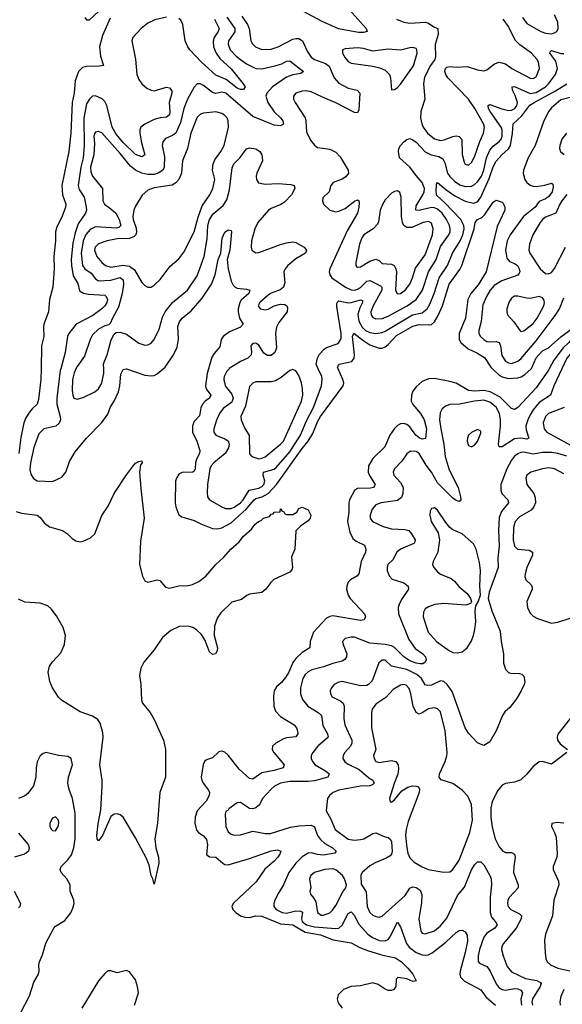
# Model space of a CAD drawing. Header units: inches. Extents: x 1649636 to 1815363, y 506543 to 641975.
# Tile 119 of 256: x 1682337 to 1685860, y 575875 to 582267. Entities that reach past the tile are written whole.
import ezdxf

# ---------------------------------------------------------------- set-up
doc = ezdxf.new("R2010")
doc.units = ezdxf.units.IN
doc.header["$MEASUREMENT"] = 0
doc.layers.add('B6587', color=7, linetype='Continuous')
doc.layers.add('B6588', color=7, linetype='Continuous')

msp = doc.modelspace()

# ---------------------------------------------------------------- linework, layer by layer
at = {"layer": 'B6587', "color": 5}
for points, elevation in [([(1682475.9, 580000), (1682475, 579930), (1682459, 579801), (1682450.1, 579770), (1682418.6, 579741.4), (1682401.5, 579718.5), (1682377.9, 579682.1), (1682364.2, 579650), (1682345.5, 579554.5), (1682332.2, 579450)], 280), ([(1682603.6, 580000), (1682600.8, 579990), (1682577.4, 579810), (1682579.3, 579770), (1682601, 579690), (1682601.9, 579670), (1682592.6, 579647.4), (1682571.4, 579628.6), (1682493.2, 579610), (1682462.4, 579577.6), (1682429.6, 579490.4), (1682406.8, 579390), (1682403.5, 579343.5), (1682410, 579316.9), (1682427.2, 579287.2), (1682450, 579273.6), (1682551.1, 579268.9), (1682610, 579296.9), (1682636.5, 579330), (1682661.5, 579398.5), (1682697.8, 579462.2), (1682770, 579550.3), (1682870, 579651.3), (1682910, 579705.5), (1682926.7, 579753.3), (1682950, 579790.2), (1682977.7, 579850), (1682987.6, 579890), (1682994.9, 579965.1), (1683010, 579995.2), (1683029.3, 580000)], 320), ([(1682702.4, 580000), (1682690, 579974), (1682679.3, 579930), (1682678.6, 579858.6), (1682681.6, 579830), (1682689.3, 579809.3), (1682710, 579803.2), (1682750, 579814.7), (1682825.1, 579850), (1682850, 579870.4), (1682870, 579908), (1682875.9, 579930), (1682883.4, 579970), (1682882.9, 580000)], 340), ([(1683030.5, 580000), (1683150, 579959.5), (1683190, 579954.2), (1683210, 579957.5), (1683230, 579967.5), (1683269.6, 580000)], 320), ([(1683562.6, 580000), (1683553.8, 579970), (1683544, 579890), (1683548.4, 579870), (1683577.4, 579830), (1683569.2, 579810), (1683541.5, 579790), (1683523, 579770), (1683513.7, 579746.3), (1683503.9, 579696), (1683470, 579659.2), (1683459.5, 579630), (1683459.3, 579590), (1683486.7, 579530), (1683506.5, 579470), (1683504.5, 579450), (1683485.5, 579414.5), (1683478.3, 579390), (1683476.6, 579350), (1683470, 579335.1), (1683460.5, 579330), (1683392.1, 579327.9), (1683370, 579315.4), (1683354.4, 579290), (1683349.5, 579270), (1683346.5, 579130), (1683350, 579104.9), (1683370, 579052.4), (1683390, 579040.2), (1683470, 579016.5), (1683513.7, 578993.7), (1683590, 578963.5), (1683621.8, 578961.8), (1683650, 578967), (1683710, 578999.9), (1683810, 579091.5), (1683859, 579150), (1683870, 579157.3), (1683911.5, 579168.5), (1683950, 579191.8), (1684003.4, 579250), (1684170, 579483.9), (1684209.9, 579530), (1684239.2, 579580.8), (1684270, 579655), (1684289.5, 579690), (1684436.8, 579890), (1684440.8, 579910), (1684435.7, 579930), (1684404.3, 580000)], 320), ([(1685774.1, 580000), (1685770, 579992.3), (1685690, 579876.9), (1685570, 579748.9), (1685550, 579735.3), (1685530, 579742.4), (1685456, 579816), (1685390.5, 579850.5), (1685350, 579859.7), (1685290, 579854.7), (1685250, 579860.2), (1685170, 579906.2), (1685130, 579918.9), (1685030, 579937.1), (1684990, 579936), (1684950, 579918.7), (1684910, 579883.2), (1684890, 579855.8), (1684880.1, 579830), (1684879.1, 579790), (1684888.5, 579768.5), (1684940.1, 579710), (1684963.7, 579670), (1684978.1, 579610), (1684972.4, 579547.6), (1684950, 579542.9), (1684930, 579551.6), (1684909.9, 579570), (1684870, 579624.3), (1684850, 579638.5), (1684830, 579644.9), (1684810, 579643.4), (1684790, 579632.5), (1684770, 579612), (1684740.6, 579570), (1684707.2, 579492.8), (1684630, 579418.2), (1684601.7, 579370), (1684598.5, 579330), (1684607.3, 579307.3), (1684643.8, 579250), (1684640, 579240), (1684633.4, 579230), (1684614.4, 579225.6), (1684530, 579222.6), (1684510, 579209.8), (1684477.8, 579150), (1684473.9, 579130), (1684474.8, 579070), (1684465.7, 579010), (1684480.1, 578940.1), (1684499.4, 578899.4), (1684521.3, 578881.3), (1684576.1, 578856.1), (1684585, 578830), (1684581.7, 578810), (1684553.8, 578750), (1684539.7, 578670), (1684525.6, 578654.4), (1684485.7, 578630), (1684470, 578614.3), (1684460.2, 578590), (1684458.8, 578570), (1684470, 578530.4), (1684483.5, 578510), (1684576.4, 578410), (1684581.6, 578390), (1684573.4, 578370), (1684550, 578366.4), (1684370, 578396.7), (1684350, 578392.7), (1684330, 578381.1), (1684244.3, 578290), (1684222.6, 578230), (1684221.6, 578190), (1684170, 578158), (1684130, 578119.7), (1684110, 578092.8), (1684083.5, 578030), (1684063.7, 577996.3), (1684035.8, 577964.2), (1684003.4, 577936.6), (1683989.4, 577910.6), (1683985.3, 577874.7), (1683986.7, 577810), (1683997.5, 577777.5), (1684030, 577743.2), (1684118.3, 577690), (1684135.2, 577670), (1684141.1, 577650), (1684141.8, 577630), (1684129.2, 577610.8), (1684070, 577605.3), (1684050, 577598.7), (1683999, 577570), (1683979, 577550), (1683976.9, 577530), (1683986.4, 577510), (1684054.3, 577430), (1684047, 577410), (1683990, 577392.8), (1683910, 577377.2), (1683850, 577335.6), (1683830, 577339.8), (1683762.2, 577402.2), (1683690, 577492.3), (1683670, 577511.1), (1683650, 577518.3), (1683630, 577514.7), (1683590, 577475.6), (1683550, 577461.3), (1683536.4, 577450), (1683528.3, 577431.7), (1683515.6, 577350), (1683519.3, 577330), (1683528.4, 577310), (1683563.9, 577263.9), (1683568.5, 577250), (1683567, 577230), (1683547.2, 577192.8), (1683489.5, 577130), (1683475.6, 577090), (1683474.2, 577050), (1683485.2, 577005.2), (1683498, 576990), (1683530, 576968.5), (1683550, 576944.9), (1683555.5, 576910), (1683550, 576847.7), (1683570, 576832.2), (1683610, 576829.2), (1683655.2, 576790), (1683670, 576781.9), (1683690, 576780.9), (1683830, 576820.8), (1683970.2, 576870.2), (1684010, 576878.6), (1684031.8, 576870), (1684026.5, 576850), (1684013.7, 576830), (1683990, 576803.4), (1683928.9, 576751.1), (1683872, 576670), (1683722.8, 576530), (1683715.5, 576510), (1683721.2, 576490), (1683739.7, 576470), (1683770.2, 576450), (1683799.5, 576439.5), (1683830, 576439.2), (1683870, 576448.6), (1683910, 576446.9), (1684030, 576397.4), (1684110, 576390.8), (1684190, 576343.5), (1684290, 576324.8), (1684372.9, 576292.9), (1684490, 576274.5), (1684544.4, 576244.4), (1684601.8, 576221.8), (1684694.6, 576194.6), (1684777.4, 576177.4), (1684815.3, 576150), (1684856.4, 576110), (1684890.4, 576070), (1684910, 576028), (1684890, 576022.7), (1684850, 576040.9), (1684791.3, 576048.7), (1684782, 576038), (1684778.8, 575990), (1684766, 575970), (1684750, 575964.2), (1684730, 575965.1), (1684710, 575972.4), (1684663.6, 576003.6), (1684630, 576013.5), (1684550, 575995.5), (1684490, 575989.9), (1684440.2, 575970), (1684404.1, 575935.9), (1684397.8, 575910), (1684404.4, 575884.4), (1684430.4, 575850)], 320), ([(1683696.4, 580000), (1683679.2, 579980.8), (1683664.6, 579950), (1683661.7, 579930), (1683671.5, 579890), (1683714.8, 579834.8), (1683724, 579810), (1683715.4, 579784.6), (1683658.4, 579741.6), (1683634.1, 579710), (1683614.2, 579665.8), (1683598.3, 579610), (1683598, 579590), (1683611.3, 579570), (1683670, 579546.2), (1683690, 579532.5), (1683696.9, 579510), (1683693, 579487), (1683670.5, 579449.5), (1683596.8, 579390), (1683580.5, 579370), (1683572.7, 579350), (1683556.3, 579250), (1683554.1, 579194.1), (1683555.6, 579170), (1683568.9, 579150), (1683650, 579103.5), (1683674.4, 579094.4), (1683710, 579093.8), (1683730, 579101.2), (1683769.9, 579130), (1683788.8, 579150), (1683827.8, 579212.2), (1683890, 579224.4), (1683910, 579236.9), (1683922.4, 579250), (1683929.5, 579270), (1683918.1, 579310), (1683920.3, 579330), (1683990, 579349), (1684001.3, 579358.7), (1684090, 579461.3), (1684159.2, 579570), (1684198.1, 579661.9), (1684244.2, 579750), (1684295.6, 579890), (1684301.1, 579930), (1684298.8, 579950), (1684275.2, 580000)], 340), ([(1685856.1, 580000), (1685804, 579890), (1685783.9, 579830), (1685710, 579781.6), (1685670, 579734.9), (1685650, 579702), (1685635.2, 579670), (1685623.8, 579630), (1685624.7, 579604.7), (1685643.1, 579550), (1685630, 579544.1), (1685590, 579549), (1685550, 579546.7), (1685470, 579493.3), (1685450, 579492.7), (1685445.7, 579510), (1685459, 579630), (1685458.5, 579670), (1685451.6, 579710), (1685430, 579751), (1685390, 579784), (1685350, 579796), (1685289, 579791), (1685191.7, 579771.7), (1685130, 579767.7), (1685102, 579758), (1685079, 579741), (1685066.2, 579713.8), (1685063.2, 579670), (1685070.1, 579610), (1685090.7, 579510), (1685098.2, 579430), (1685125.5, 579345.5), (1685182.9, 579230), (1685198.7, 579170), (1685200.7, 579150), (1685196.7, 579143.3), (1685190, 579139.3), (1685170, 579145.1), (1685150, 579159.8), (1685050, 579260.9), (1685010.2, 579330.2), (1684975.8, 579375.8), (1684931.1, 579451.1), (1684910, 579463.4), (1684873.3, 579466.7), (1684850, 579448.3), (1684818.4, 579401.6), (1684771.4, 579350), (1684762, 579330), (1684765.5, 579310), (1684810, 579262.2), (1684827.5, 579230), (1684825.1, 579190), (1684814.8, 579165.2), (1684790, 579146), (1684682.8, 579130), (1684650, 579118.2), (1684624.9, 579090), (1684611.6, 579050), (1684613.4, 579030), (1684626.7, 579010), (1684696.2, 578976.2), (1684750, 578962), (1684838, 578958), (1684862.6, 578950), (1684881.5, 578930), (1684904.2, 578890), (1684900.9, 578870), (1684894.8, 578865.2), (1684810.2, 578830), (1684785.2, 578810), (1684759, 578761), (1684728, 578730), (1684722.2, 578710), (1684723.6, 578690), (1684736.7, 578656.7), (1684754.9, 578634.9), (1684830, 578610.2), (1684859.5, 578590), (1684861.7, 578570), (1684816.8, 578503.2), (1684800.1, 578470), (1684793.5, 578450), (1684795.9, 578410), (1684862.4, 578242.4), (1684904.8, 578184.8), (1684953.9, 578150), (1684971.1, 578131.1), (1684975.4, 578110), (1684970, 578096.9), (1684954.9, 578085.1), (1684936, 578084), (1684910, 578088.8), (1684870, 578104.4), (1684830, 578131.3), (1684770.7, 578190.7), (1684750, 578201.7), (1684710, 578209.9), (1684610, 578218.6), (1684510, 578257.3), (1684490, 578258.5), (1684450.2, 578249.8), (1684433.7, 578230), (1684436.5, 578210), (1684460.8, 578150), (1684458.9, 578130), (1684447.3, 578112.7), (1684430, 578102.8), (1684370, 578087.5), (1684310, 578065), (1684233.2, 578046.9), (1684210, 578034.2), (1684190, 578015.1), (1684175.3, 577990), (1684159.8, 577930), (1684160.2, 577890), (1684173.1, 577853.1), (1684207.9, 577810), (1684274.9, 577770), (1684296.8, 577750), (1684305.1, 577685.1), (1684335.5, 577630), (1684338.8, 577610), (1684335.2, 577604.8), (1684271.8, 577550), (1684239.7, 577510), (1684230.2, 577490), (1684230.2, 577470), (1684238.2, 577450), (1684254.7, 577430), (1684322.7, 577390), (1684347.2, 577370), (1684342.9, 577357.1), (1684338, 577350), (1684250, 577326), (1684210, 577321.1), (1684090, 577321.9), (1684030, 577309.9), (1683991.4, 577290), (1683969.2, 577270.8), (1683914.3, 577210), (1683893.6, 577170), (1683870, 577149.8), (1683850, 577143.1), (1683830, 577146), (1683770, 577184.2), (1683750, 577181.8), (1683695.6, 577144.4), (1683690, 577135.1), (1683674.6, 577125.4), (1683670.3, 577109.7), (1683674.8, 577030), (1683690, 576994.9), (1683710, 576979.6), (1683730, 576973.8), (1683770, 576974.9), (1683850, 576998), (1683930, 576983), (1683964.7, 576984.7), (1684095, 577025), (1684150, 577033), (1684230, 577037), (1684250, 577027.6), (1684271.2, 576970), (1684290, 576943.7), (1684317.9, 576917.9), (1684367.4, 576890), (1684392.7, 576870), (1684383.1, 576856.9), (1684310, 576843.9), (1684270, 576847.5), (1684230, 576857.4), (1684210, 576856.2), (1684170, 576832.1), (1684130.9, 576790), (1684084.8, 576730), (1684050.2, 576650), (1684018.6, 576601.4), (1683993.8, 576550), (1683987.4, 576530), (1683987.6, 576510), (1684002.6, 576490), (1684040.4, 576470), (1684070, 576467.3), (1684130, 576481.6), (1684159.9, 576479.9), (1684174, 576474), (1684167.2, 576430), (1684171.5, 576411.5), (1684199.5, 576390), (1684250, 576378.7), (1684390, 576366.5), (1684409.9, 576370.1), (1684431, 576389), (1684470, 576464.2), (1684490, 576476.1), (1684510, 576451.7), (1684537.7, 576397.7), (1684597.5, 576330), (1684628.4, 576308.4), (1684670, 576289.5), (1684710, 576285.9), (1684730, 576295.2), (1684741, 576310), (1684790, 576408.5), (1684810, 576377), (1684848.6, 576270), (1684864.8, 576244.8), (1684910, 576211.4), (1684950, 576196.9), (1684970, 576194.4), (1684990, 576196.9), (1685015, 576210), (1685102.6, 576277.4), (1685170, 576340.9), (1685190, 576354), (1685210, 576357.1), (1685230, 576344.9), (1685243.1, 576323.1), (1685244.8, 576284.8), (1685230, 576211.8), (1685196.5, 576090), (1685193.9, 576070), (1685198.1, 576050), (1685224.1, 576024.1), (1685330, 575969.2), (1685364.2, 575924.2), (1685426.5, 575870)], 340), ([(1685406.8, 580000), (1685450, 579958.9), (1685470, 579947.6), (1685510, 579938.1), (1685570, 579940.9), (1685591.8, 579948.2), (1685616.3, 579963.7), (1685657.3, 580000)], 320), ([(1685870.9, 579749.1), (1685769.7, 579710.3), (1685750.1, 579689.9), (1685736.3, 579650), (1685742.2, 579610), (1685758.2, 579590), (1685941.6, 579490)], 360), ([(1685890, 579432.9), (1685830, 579449.9), (1685790, 579455.9), (1685730, 579457), (1685670, 579446.6), (1685610, 579459), (1685590, 579457.1), (1685570, 579449.3), (1685550, 579433.5), (1685530, 579406.6), (1685499.1, 579350), (1685461.4, 579250), (1685460.5, 579210), (1685466.2, 579190), (1685506, 579150), (1685510.2, 579130), (1685465.1, 579074.9), (1685450, 579034.5), (1685445.9, 578950), (1685450.1, 578850), (1685440.2, 578770), (1685442.7, 578710), (1685385.5, 578550), (1685378.4, 578510), (1685402, 578430), (1685456.7, 578296.7), (1685462.7, 578230), (1685478.7, 578150), (1685478.7, 578090), (1685490.2, 578050.2), (1685509.3, 578029.3), (1685523.9, 578023.9), (1685582.3, 578022.3), (1685597.5, 578017.5), (1685610, 578004.7), (1685615.8, 577970), (1685611.6, 577950), (1685592.6, 577910), (1685561.5, 577858.5), (1685518, 577802), (1685487.2, 577772.8), (1685472.4, 577750), (1685430, 577649.3), (1685390, 577579.5), (1685350, 577554.5), (1685338.4, 577558.4), (1685310, 577572), (1685250, 577634.5), (1685228.6, 577670), (1685145.1, 577905.1), (1685112.9, 577950), (1685090, 577969.8), (1685070, 577974.2), (1685010, 577947.6), (1684983.7, 577943.7), (1684970, 577949.7), (1684945.9, 577990), (1684916, 578016), (1684850, 578048.4), (1684750.5, 578070.5), (1684710, 578108.4), (1684690, 578108.3), (1684668.9, 578091.1), (1684625.2, 577974.8), (1684602.6, 577950), (1684590, 577944.5), (1684550, 577943), (1684430, 577970.7), (1684410, 577966.6), (1684378.9, 577950), (1684360.8, 577930), (1684352.6, 577910), (1684354, 577890), (1684366.3, 577870), (1684422.6, 577842.6), (1684437.3, 577830), (1684444.7, 577810), (1684440.9, 577730), (1684446.9, 577690), (1684494.1, 577590), (1684493.6, 577570), (1684485.5, 577550), (1684448.4, 577510), (1684437.5, 577490), (1684435.9, 577470), (1684440.5, 577460.4), (1684448.1, 577448.1), (1684470, 577432.8), (1684540, 577400), (1684604.8, 577344.8), (1684630.3, 577330), (1684639, 577310), (1684630, 577301.5), (1684610, 577293.8), (1684550, 577291.4), (1684410, 577264.1), (1684372.7, 577250), (1684347.9, 577230), (1684335.5, 577210), (1684326, 577130), (1684357.2, 577077.2), (1684385.6, 577010), (1684470, 576947.6), (1684510, 576940.5), (1684550, 576944), (1684571.5, 576950), (1684630, 576983.8), (1684650, 576988.2), (1684703.6, 576963.6), (1684730, 576957.7), (1684744.3, 576944.3), (1684751.3, 576930), (1684755.8, 576870), (1684750.5, 576849.5), (1684741.4, 576838.6), (1684717.3, 576822.7), (1684645.9, 576794.1), (1684610, 576773.4), (1684561, 576730), (1684551.1, 576710), (1684554.4, 576654.4), (1684585.9, 576605.9), (1684592.2, 576510), (1684609.5, 576470), (1684630, 576452.9), (1684650, 576443.9), (1684670, 576441.3), (1684690, 576446.2), (1684839.2, 576580.8), (1684870.5, 576629.5), (1684890, 576636.6), (1684910, 576633.6), (1684936.4, 576616.4), (1684947.5, 576587.5), (1684946.1, 576533.9), (1684928.3, 576430), (1684940.7, 576350), (1684950, 576336.9), (1684970, 576332.6), (1685030, 576350.7), (1685070, 576383.9), (1685110, 576433), (1685178.3, 576581.7), (1685224.2, 576635.8), (1685270, 576747), (1685290, 576780.3), (1685310, 576800.4), (1685330, 576800.5), (1685350, 576780.5), (1685390.2, 576710), (1685397.3, 576690), (1685400.2, 576650), (1685390.6, 576569.4), (1685391.5, 576471.5), (1685400.8, 576440.8), (1685426.9, 576410), (1685437.3, 576390), (1685421.5, 576370), (1685370, 576336.2), (1685350.3, 576309.7), (1685321.2, 576230), (1685312.7, 576190), (1685313.2, 576153.2), (1685321.7, 576141.7), (1685370, 576119.8), (1685378.7, 576110), (1685392.3, 576090), (1685430, 576006.9), (1685450, 575981.3), (1685470, 575970.1), (1685490, 575967.5), (1685550, 575977.4), (1685570, 575975.6), (1685590, 575967.1), (1685601.2, 575950), (1685591.4, 575908.6), (1685594.1, 575870)], 360), ([(1682314.9, 579074.9), (1682350, 579062.2), (1682450.4, 579050.4), (1682470, 579034), (1682498.7, 578998.7), (1682530, 578973.7), (1682615.8, 578950), (1682646.8, 578930), (1682678.1, 578898.1), (1682702.4, 578882.5), (1682730, 578877.4), (1682750, 578880.4), (1682797.3, 578902.7), (1682825.3, 578930), (1682870, 579047.6), (1682911.2, 579108.8), (1682951.1, 579190), (1683030, 579311.3), (1683070, 579364.4), (1683090, 579387.7), (1683110, 579398.8), (1683130, 579402), (1683132.4, 579390), (1683122.4, 579377.6), (1683115.2, 579330), (1683123.1, 579223.1), (1683146, 579030), (1683121.8, 578881.8), (1683116, 578730), (1683134.4, 578654.4), (1683150, 578623.8), (1683170, 578614.9), (1683230, 578630.4), (1683246.6, 578626.6), (1683283.4, 578583.4), (1683310, 578575.9), (1683370, 578591.5), (1683430, 578592.9), (1683459.5, 578600.5), (1683499.9, 578620.1), (1683545.3, 578654.7), (1683610, 578730.1), (1683663.2, 578776.8), (1683708.2, 578830), (1683762, 578878), (1683790, 578914.9), (1683841.3, 578958.7), (1683864.4, 578990), (1683888, 579010), (1683904.9, 579015.1), (1683919.3, 579030), (1683958, 579042), (1683970, 579056.3), (1683982, 579058), (1683990, 579070.4), (1684027.3, 579072.7), (1684030, 579090.5), (1684034, 579090), (1684038, 579078), (1684052.7, 579072.7), (1684058, 579058), (1684070, 579054), (1684110, 579054), (1684135.3, 579070), (1684150, 579094), (1684170, 579102), (1684210, 579084.7), (1684226.8, 579050), (1684222.8, 579030), (1684210, 579014), (1684160.4, 578979.6), (1684130.5, 578949.5), (1684123.8, 578830), (1684101.3, 578778.7), (1684108.2, 578710), (1684104.1, 578695.9), (1684090, 578679.3), (1683987.6, 578632.4), (1683966.7, 578613.3), (1683934.3, 578570), (1683910, 578548.9), (1683830, 578537.4), (1683811.3, 578528.7), (1683777.5, 578502.5), (1683714.3, 578485.7), (1683643.8, 578416.2), (1683618.2, 578381.8), (1683602.3, 578330), (1683599.1, 578270), (1683621.3, 578190), (1683619.1, 578170), (1683609, 578151), (1683590, 578145.3), (1683570, 578162.4), (1683539.8, 578239.8), (1683516.5, 578276.5), (1683485.6, 578305.6), (1683460.4, 578320.4), (1683430, 578328.7), (1683373, 578327), (1683317.6, 578302.4), (1683263.9, 578256.1), (1683210, 578175), (1683144.1, 578095.9), (1683123.3, 578056.7), (1683115.3, 578010), (1683124.5, 577950), (1683128.2, 577848.3), (1683135.1, 577830), (1683184.8, 577770), (1683210, 577724.4), (1683270.2, 577590), (1683283.2, 577530), (1683284.4, 577350), (1683247, 577250), (1683231.6, 577050), (1683214.6, 576950), (1683220.7, 576890), (1683237.4, 576830), (1683241.1, 576790), (1683210, 576654), (1683201.1, 576690), (1683190, 576712), (1683177.2, 576777.2), (1683160.3, 576820.3), (1683090, 576956.3), (1683009, 577090), (1682990, 577105.2), (1682970, 577111.8), (1682950, 577109.3), (1682930, 577094.5), (1682874, 576970), (1682850, 576937), (1682840.5, 576950), (1682838.5, 576970), (1682846.4, 577046.4), (1682863.4, 577136.6), (1682873.6, 577290), (1682872.8, 577330), (1682856.5, 577430), (1682878.5, 577610), (1682877.5, 577637.5), (1682860, 577700), (1682844.1, 577724.1), (1682810, 577744.6), (1682730, 577772.9), (1682608.7, 577848.7), (1682590, 577868.9), (1682550, 577929), (1682533.8, 577970), (1682521.2, 578030), (1682530, 578068.9), (1682550, 578098.2), (1682603.6, 578156.4), (1682628.4, 578211.6), (1682635.4, 578270), (1682620.2, 578320.2), (1682576.5, 578396.5), (1682542.6, 578442.6), (1682520.8, 578460.8), (1682470, 578479.9), (1682370, 578486.1), (1682330, 578504.3)], 280), ([(1685870, 579318.8), (1685810, 579351.1), (1685770, 579357.2), (1685730, 579351.1), (1685655.5, 579330), (1685629, 579310), (1685622.4, 579290), (1685629.2, 579250), (1685674.6, 579190), (1685684.2, 579164.2), (1685685, 579130), (1685675, 579105), (1685657, 579083), (1685581.4, 579038.6), (1685554.6, 579010), (1685542.9, 578970), (1685540.3, 578890), (1685548.4, 578848.4), (1685568.9, 578830), (1685643.5, 578823.5), (1685667.2, 578810), (1685666, 578790), (1685630.2, 578710), (1685617.8, 578670), (1685616.5, 578650), (1685622.6, 578630), (1685658, 578598), (1685663.7, 578583.7), (1685663.6, 578570), (1685630.2, 578490), (1685633.4, 578450), (1685650, 578414.9), (1685670, 578394), (1685699.3, 578379.3), (1685790, 578348.7), (1685830, 578355.2), (1685910, 578381.1)], 380), ([(1685910.3, 577730), (1685831.2, 577628.8), (1685826, 577610), (1685828.9, 577590), (1685845.6, 577565.6), (1685893, 577530)], 380), ([(1682343.4, 575816.6), (1682402, 575930), (1682430, 576019.1), (1682459.7, 576070), (1682464.7, 576090), (1682461.7, 576130), (1682465.7, 576150), (1682485, 576195), (1682507.6, 576272.4), (1682559.7, 576370), (1682570, 576381.1), (1682630, 576418.9), (1682670, 576468.9), (1682682.1, 576497.9), (1682689.9, 576530), (1682688.1, 576550), (1682665, 576610), (1682664.6, 576650), (1682644.2, 576690), (1682605.7, 576730), (1682600.2, 576750), (1682607.3, 576770), (1682650, 576812.4), (1682674, 576846), (1682688.8, 576891.2), (1682696.5, 576950), (1682696.4, 577116.4), (1682680.6, 577210), (1682658.2, 577270), (1682650.4, 577310), (1682653.7, 577350), (1682679.3, 577430), (1682670.6, 577470.6), (1682650, 577483.6), (1682590, 577489.6), (1682510, 577509.6), (1682490, 577502.9), (1682470, 577487), (1682451.4, 577448.6), (1682444.4, 577410), (1682441.8, 577350), (1682426.3, 577293.7), (1682390, 577244.2), (1682370, 577227.8), (1682330, 577211.1)], 320), ([(1685888, 577510), (1685790, 577433.3), (1685731.4, 577451.4), (1685710, 577447.8), (1685670, 577419), (1685630, 577368.9), (1685590, 577332.5), (1685550, 577316.5), (1685491.9, 577308.1), (1685470, 577297), (1685439, 577261), (1685404.2, 577190), (1685395, 577150), (1685395.3, 577090), (1685405, 577025), (1685423.8, 576950), (1685450, 576898), (1685470.6, 576870.6), (1685490, 576861.1), (1685530, 576860.1), (1685550.2, 576850), (1685552.7, 576830), (1685544.2, 576770), (1685543.8, 576730), (1685574.1, 576650), (1685573.7, 576630), (1685517.5, 576570), (1685506.2, 576550), (1685503, 576530), (1685508.5, 576510), (1685525.2, 576490), (1685582.1, 576462.1), (1685593.9, 576450), (1685592.3, 576430), (1685559.9, 576370), (1685478.8, 576270), (1685467.2, 576250), (1685465.6, 576230), (1685475, 576190), (1685501.3, 576121.3), (1685530, 576085.5), (1685621.8, 576041.8), (1685694.6, 576030), (1685717.4, 576017.4), (1685722.7, 576010), (1685716.2, 575990), (1685667, 575910), (1685662.6, 575890), (1685665.9, 575870)], 380), ([(1685870, 577049.8), (1685825.4, 577054.6), (1685790.6, 577049.4), (1685788.5, 577030), (1685809.4, 576989.4), (1685818.8, 576958.8), (1685826.1, 576853.9), (1685824.1, 576830), (1685801.3, 576770), (1685800.2, 576750), (1685834.9, 576674.9), (1685837.3, 576650), (1685803.9, 576550), (1685796.9, 576450), (1685749.5, 576330), (1685745.1, 576290), (1685747.4, 576210), (1685753.6, 576170), (1685762.3, 576150), (1685783.5, 576130), (1685831.5, 576110), (1685927.6, 576087.6)], 420), ([(1682330, 576985.7), (1682392.2, 576912.2), (1682399.1, 576890), (1682394.4, 576870), (1682381.7, 576858.3), (1682368, 576850), (1682303.8, 576830)], 320), ([(1682300.6, 576610), (1682341.7, 576530), (1682337.6, 576510), (1682330, 576501.6)], 320), ([(1683082, 575870), (1683108.4, 575950), (1683103.1, 575990), (1683090, 576032.7), (1683050, 576085.2), (1683030, 576095.1), (1682970, 576078.3), (1682930, 576092.9), (1682910, 576091.9), (1682890, 576075.8), (1682850, 576026.2), (1682741.3, 575850)], 320), ([(1685870.1, 575970), (1685850, 575925.1), (1685843.8, 575890), (1685845.5, 575870)], 420)]:
    msp.add_lwpolyline(points, dxfattribs=dict(at, elevation=elevation))
for points, elevation in [([(1684110, 579996.3), (1684090, 579989.7), (1684035.2, 579944.8), (1683997.7, 579922.3), (1683970, 579916.3), (1683870, 579915), (1683850, 579907.4), (1683830, 579886), (1683802.6, 579757.4), (1683773.2, 579690), (1683774.7, 579670), (1683796.3, 579616.3), (1683827.6, 579567.6), (1683830, 579448.5), (1683844.6, 579430), (1683890, 579416.5), (1683910, 579419.2), (1683930, 579429.2), (1684029.8, 579510), (1684050, 579531.5), (1684165.7, 579790), (1684174.5, 579830), (1684173.6, 579870), (1684166.4, 579910), (1684150, 579955.8), (1684130, 579986.3)], 360), ([(1685310, 579606), (1685270, 579587), (1685250.6, 579570), (1685243.7, 579550), (1685241.3, 579530), (1685250, 579502.8), (1685270, 579493.4), (1685290, 579503.8), (1685310, 579528), (1685330, 579582), (1685330, 579595.3)], 360), ([(1685030, 579097), (1685023.4, 579096.6), (1685010, 579093.2), (1685002.9, 579077.1), (1685000.3, 579050), (1685003.6, 579030), (1685009.1, 579010), (1685054.8, 578934.8), (1685063, 578890), (1685050.8, 578809.2), (1685020.3, 578750), (1685017.4, 578730), (1685026, 578710), (1685050, 578682.7), (1685070, 578668.1), (1685138.2, 578638.2), (1685160.7, 578620.7), (1685188.1, 578588.1), (1685241.6, 578541.6), (1685263.8, 578510), (1685270.8, 578489.2), (1685264, 578476), (1685234.4, 578465.6), (1685090, 578477.6), (1685033, 578470), (1684990, 578454.8), (1684970, 578442.4), (1684958.6, 578421.4), (1684956.9, 578390), (1684988.9, 578290), (1685043.9, 578230), (1685127.4, 578170), (1685150, 578159.7), (1685176.7, 578156.7), (1685210, 578163.8), (1685241.6, 578190), (1685267.4, 578230), (1685282.6, 578270), (1685291.5, 578310), (1685297.3, 578357.3), (1685294.7, 578430), (1685298, 578462), (1685313.1, 578486.9), (1685329.6, 578530.4), (1685324.4, 578590), (1685329.3, 578690.8), (1685323.1, 578743.1), (1685300.2, 578830), (1685283, 578863), (1685210, 578929.7), (1685150, 578955.1), (1685130.6, 578970.6), (1685102.9, 579002.9), (1685050, 579082.9)], 360), ([(1684830, 577950.6), (1684810, 577946.5), (1684760.9, 577919.1), (1684713.3, 577866.7), (1684650, 577822.6), (1684625.2, 577790), (1684621.3, 577770), (1684620.8, 577670), (1684650.2, 577530), (1684635, 577490), (1684638.4, 577470), (1684650, 577451.7), (1684670, 577443.7), (1684750, 577457.9), (1684778.2, 577450), (1684794, 577430), (1684796.8, 577403.2), (1684792, 577368), (1684767.5, 577307.5), (1684738.8, 577210), (1684742, 577190), (1684750, 577187.3), (1684770, 577202.8), (1684818.9, 577261.1), (1684856.3, 577283.7), (1684888, 577292), (1684911.2, 577291.2), (1684925.5, 577285.5), (1684932.4, 577272.4), (1684931, 577250), (1684859.2, 577060.8), (1684845.3, 577010), (1684842.8, 576970), (1684849.7, 576889.7), (1684856.7, 576856.7), (1684870, 576826.7), (1684898.1, 576798.1), (1684950, 576766.9), (1684988.7, 576750), (1685090, 576732.1), (1685130, 576734.7), (1685150, 576750.2), (1685189.6, 576810.4), (1685258.3, 576990), (1685275.8, 577070), (1685270.9, 577170.9), (1685246.9, 577226.9), (1685210, 577265.3), (1685150, 577307.4), (1685072.5, 577332.5), (1685059.7, 577350), (1685061.7, 577370), (1685100.3, 577450), (1685111.1, 577488.9), (1685112.1, 577510), (1685098.5, 577650), (1685070, 577772.6), (1685050, 577794), (1685030, 577799.8), (1684990, 577792.9), (1684950, 577766), (1684930, 577759), (1684910, 577769.8), (1684892.1, 577810), (1684877.3, 577890), (1684865, 577925), (1684846.1, 577946.1)], 380), ([(1682570, 577092), (1682550, 577082.9), (1682532, 577050), (1682532.2, 577030), (1682544.4, 577010), (1682550, 577003.8), (1682570, 577002), (1682586.3, 577030), (1682590.6, 577050), (1682589.6, 577070)], 340), ([(1684370, 576754.4), (1684317.3, 576750), (1684250, 576730.8), (1684227.1, 576710), (1684219.1, 576690), (1684226.7, 576630), (1684221.5, 576610), (1684224.9, 576590), (1684245.6, 576565.6), (1684259, 576539), (1684271.3, 576470), (1684294.2, 576454.2), (1684310, 576454.3), (1684350, 576469.5), (1684370, 576487.7), (1684390, 576515.5), (1684435.9, 576604.1), (1684455.1, 576630), (1684458.9, 576650), (1684446.6, 576690), (1684432, 576710), (1684390, 576748.3)], 360)]:
    msp.add_lwpolyline(points, close=True, dxfattribs=dict(at, elevation=elevation))
at = {"layer": 'B6588', "color": 5}
for points, elevation in [([(1682760, 582280), (1682770, 582265.1), (1682790, 582265.9), (1682880.9, 582350)], 280), ([(1684477.8, 582330), (1684586.5, 582210), (1684592.2, 582190), (1684570, 582182.9), (1684536.7, 582183.3), (1684406.8, 582206.8), (1684297.5, 582257.5), (1684180.7, 582320.7)], 360), ([(1685600.5, 582280.5), (1685630, 582242.4), (1685720.7, 582190), (1685750, 582179.5), (1685790, 582175.8), (1685810, 582180.4), (1685823.7, 582190), (1685832.1, 582210), (1685831.5, 582250), (1685810, 582297.7)], 380), ([(1682924.1, 582275.9), (1682875.3, 582164.7), (1682855.7, 582090), (1682861.2, 582030), (1682882.4, 581970), (1682855.5, 581964.5), (1682770, 581963.6), (1682744.7, 581955.3), (1682720.1, 581930), (1682697.6, 581870), (1682690.9, 581790), (1682678.7, 581730), (1682669.2, 581530), (1682655.4, 581410), (1682611.3, 581190), (1682615.9, 581130), (1682636.3, 581070), (1682634.7, 581050), (1682610, 580984.7), (1682579.1, 580920.9), (1682570.7, 580890), (1682570.4, 580830), (1682558.5, 580730), (1682560.1, 580650), (1682553.3, 580530), (1682530.7, 580450), (1682523.9, 580370), (1682494.3, 580290), (1682491.3, 580270), (1682494.8, 580210), (1682478, 580150), (1682475.9, 580000)], 280), ([(1683290, 582283.1), (1683213.7, 582266.3), (1683170, 582244.8), (1683125, 582210), (1683072.3, 582150), (1683065.4, 582130), (1683089.6, 582009.6), (1683097.3, 581910), (1683110, 581878), (1683130, 581849.2), (1683162.4, 581822.4), (1683190, 581808.8), (1683210, 581804.7), (1683290, 581829.4), (1683310, 581824.7), (1683324.7, 581804.7), (1683325, 581790), (1683308.4, 581730), (1683312, 581670), (1683309.2, 581650), (1683290, 581633.3), (1683250, 581629.9), (1683210, 581618.6), (1683150, 581589.3), (1683123.5, 581570), (1683116.2, 581550), (1683117.9, 581530), (1683128.3, 581468.3), (1683150, 581389.6), (1683130, 581376.2), (1683090, 581391.6), (1683009.6, 581469.6), (1682963.4, 581523.4), (1682937.1, 581570), (1682903.1, 581710), (1682890, 581735.3), (1682873.6, 581753.6), (1682830, 581772.5), (1682810, 581770.8), (1682790, 581751.5), (1682770, 581720.7), (1682753.3, 581626.7), (1682756.2, 581450), (1682749.5, 581370), (1682734.4, 581310), (1682716.6, 581190), (1682724.1, 581164.1), (1682755.2, 581115.2), (1682769.7, 581050), (1682770.1, 581030), (1682765.6, 581010), (1682717.8, 580942.2), (1682696.9, 580883.1), (1682683.2, 580816.8), (1682671.8, 580710), (1682673.2, 580670), (1682684.1, 580604.1), (1682714.6, 580554.6), (1682726.1, 580506.1), (1682751.2, 580491.2), (1682784.7, 580484.7), (1682890, 580478.6), (1682899.7, 580470), (1682906.7, 580450), (1682902.1, 580430), (1682890.5, 580410), (1682870.9, 580389.1), (1682812.9, 580347.1), (1682703.7, 580290), (1682655.9, 580230), (1682648.3, 580210), (1682633.6, 580106.4), (1682603.6, 580000)], 320), ([(1683682.1, 582282.1), (1683733.7, 582210), (1683733.1, 582186.9), (1683692.7, 582130), (1683690, 582107.3), (1683704.6, 582070), (1683742, 582030), (1683770, 582007.3), (1683810, 581979.2), (1683870, 581949.4), (1683910, 581946.9), (1683993.3, 581966.7), (1684038.9, 581981.1), (1684070, 581997), (1684090, 581998.9), (1684180.3, 581930), (1684163.4, 581916.6), (1684110, 581908.9), (1684070, 581892.5), (1683979.4, 581830), (1683941.5, 581790), (1683934.3, 581770), (1683947.6, 581730), (1683989.2, 581669.2), (1684031, 581630), (1684044.9, 581610), (1684050, 581587.6), (1684030, 581578.2), (1683990, 581582.5), (1683850, 581637.5), (1683676.2, 581790), (1683650, 581796), (1683610, 581788.4), (1683590, 581794.2), (1683530, 581840.3), (1683509, 581851), (1683490, 581849.7), (1683470, 581828.3), (1683426.6, 581750), (1683402.2, 581690), (1683381.8, 581598.2), (1683350.4, 581529.6), (1683330, 581513.9), (1683284.1, 581495.9), (1683266.5, 581473.5), (1683263.2, 581450), (1683277.2, 581377.2), (1683275.9, 581310), (1683266.6, 581290), (1683237.3, 581270), (1683210, 581262.3), (1683170, 581261), (1683130, 581270.8), (1683089.2, 581289.2), (1683056.3, 581316.3), (1682990, 581398.5), (1682870, 581532.9), (1682850, 581541), (1682830, 581537.4), (1682824.4, 581530), (1682818.8, 581510), (1682823, 581463), (1682818.7, 581390), (1682797.5, 581310), (1682799.7, 581279.7), (1682811, 581250), (1682874.9, 581170), (1682876.2, 581090), (1682887.6, 581070), (1682930, 581039.6), (1682960.8, 581010), (1682982.4, 580970), (1682994.4, 580930), (1682981.8, 580918.2), (1682966, 580914), (1682830, 580922.8), (1682795.5, 580904.5), (1682767.7, 580872.3), (1682749, 580831), (1682737.1, 580750), (1682745.8, 580670), (1682760.7, 580650), (1682801.3, 580621.3), (1682830, 580583.8), (1682850, 580570.9), (1682930, 580576.6), (1682990, 580592.6), (1683010, 580578), (1683011.9, 580548.1), (1683002.4, 580490), (1682979.4, 580400.6), (1682939.1, 580330), (1682925.3, 580294.7), (1682915.1, 580284.9), (1682890, 580278.9), (1682850, 580257.2), (1682810, 580220.5), (1682793.8, 580190), (1682758.7, 580081.3), (1682710, 580016.1), (1682702.4, 580000)], 340), ([(1683602, 582270), (1683633.1, 582210), (1683626.5, 582190), (1683598.9, 582150), (1683593.5, 582126.5), (1683596.1, 582090), (1683612.2, 582050), (1683635.8, 582015.8), (1683710, 581947), (1683788.9, 581850), (1683801.6, 581830), (1683790, 581812.7), (1683770, 581813.7), (1683750, 581822.7), (1683678.1, 581878.1), (1683610, 581907.3), (1683517, 581990), (1683441, 582070), (1683428.3, 582090), (1683411.9, 582130), (1683396.4, 582236.4), (1683384.1, 582264.1), (1683370, 582275.1)], 320), ([(1683778.3, 582290), (1683815.1, 582235.1), (1683826.6, 582210), (1683837.7, 582130), (1683849, 582109), (1683868.9, 582090), (1683910, 582074), (1683970, 582075.1), (1684015.8, 582090), (1684110, 582139.8), (1684130, 582145.1), (1684150, 582144.2), (1684172.7, 582130), (1684202.4, 582062.4), (1684230, 582023.8), (1684250, 582007.6), (1684321.9, 581981.9), (1684345.7, 581965.7), (1684379.5, 581890), (1684410, 581853.9), (1684470, 581821.6), (1684528.2, 581808.2), (1684544.6, 581790), (1684538.6, 581681.4), (1684530, 581662.9), (1684510, 581663.1), (1684390, 581727.3), (1684302.7, 581762.7), (1684230, 581798.9), (1684194.6, 581805.4), (1684170, 581803.5), (1684130.5, 581790), (1684113.7, 581770), (1684115.6, 581750), (1684125.2, 581730), (1684189.4, 581630), (1684194.5, 581610), (1684198.7, 581538.7), (1684224.5, 581484.5), (1684250, 581452.9), (1684270, 581437.7), (1684350, 581425.5), (1684390, 581407.3), (1684416.6, 581376.6), (1684470.2, 581290), (1684471.5, 581270), (1684454.5, 581245.5), (1684430, 581231.7), (1684371.7, 581210), (1684356.5, 581190), (1684345.3, 581150), (1684305.3, 581110), (1684302, 581090), (1684310.4, 581070), (1684350.2, 581030.2), (1684390, 581020.2), (1684410, 581022.8), (1684450, 581040.7), (1684510, 581088.7), (1684530, 581096.4), (1684538, 581090), (1684540.4, 581080.4), (1684539.6, 581050), (1684529.1, 581010), (1684463.7, 580896.3), (1684351.3, 580650), (1684346.5, 580630), (1684350.2, 580610.2), (1684364.2, 580590), (1684453, 580530), (1684490, 580512.4), (1684510, 580511.2), (1684530, 580516.4), (1684550, 580528.2), (1684590, 580570.1), (1684610, 580574.4), (1684679.1, 580539.1), (1684688.7, 580530), (1684687.5, 580510), (1684632.2, 580410), (1684617.4, 580370), (1684619.8, 580350), (1684630, 580334.4), (1684650, 580325), (1684690, 580327.2), (1684730, 580343), (1684853.4, 580410), (1684910.2, 580449.8), (1684951.7, 580510), (1684990.8, 580630), (1685040.6, 580710), (1685070, 580793.7), (1685123.4, 580870), (1685130.9, 580890), (1685131.9, 580910), (1685127.2, 580930), (1685107.5, 580970), (1685079.2, 581010), (1685050, 581036.9), (1685030, 581045.1), (1685010, 581047), (1684930, 581028.1), (1684909.9, 581030), (1684910, 581057.3), (1684954, 581130), (1684963.4, 581150), (1684965.9, 581170), (1684950, 581210.6), (1684910, 581254.9), (1684870.4, 581310), (1684803.1, 581370), (1684796.1, 581410), (1684799.5, 581430), (1684809.9, 581450.1), (1684830, 581474.2), (1684850, 581489.3), (1684870, 581494.7), (1684890, 581486.8), (1684910, 581471.6), (1684970, 581409), (1685008.9, 581390), (1685057.9, 581377.9), (1685084.4, 581364.4), (1685097.7, 581337.7), (1685114.8, 581270), (1685130, 581247.7), (1685159.2, 581219.2), (1685195.3, 581195.3), (1685230, 581182.9), (1685270, 581185.8), (1685290, 581196.5), (1685310, 581214), (1685334.1, 581250), (1685349.6, 581290), (1685367.1, 581370), (1685390, 581419.8), (1685410, 581445.4), (1685450, 581475.4), (1685461.8, 581490), (1685469.5, 581510), (1685469.1, 581550), (1685462.1, 581570), (1685390.9, 581670), (1685381.3, 581690), (1685378.9, 581710), (1685390, 581715.5), (1685467.2, 581687.2), (1685510, 581677.6), (1685530, 581678.7), (1685551.5, 581690), (1685564.4, 581710), (1685568.2, 581730), (1685554.7, 581774.7), (1685535.9, 581810), (1685533.2, 581830), (1685550, 581831.9), (1685650, 581787.1), (1685690, 581793.6), (1685750.3, 581830), (1685770.7, 581850), (1685815.6, 581910), (1685829.5, 581950), (1685817.9, 581997.9), (1685779.3, 582050), (1685781.1, 582058.9), (1685790, 582065.7), (1685850, 582046.2), (1685870, 582047.5)], 360), ([(1684783.7, 582270), (1684830, 582251.1), (1684870, 582244.2), (1684971.5, 582251.5), (1684987.1, 582247.1), (1685030, 582217.3), (1685050.7, 582210), (1685054, 582170), (1685033.8, 582106.2), (1685036.5, 582023.5), (1685031.6, 582008.4), (1685004.4, 581970), (1684965.8, 581894.2), (1684957.8, 581850), (1684966.8, 581750), (1684941.3, 581670), (1684939.5, 581630), (1684947.5, 581590), (1684956.2, 581570), (1684985.5, 581530), (1685030, 581493.4), (1685070, 581483.3), (1685093.6, 581486.4), (1685150, 581509.1), (1685170, 581511.9), (1685190, 581508.6), (1685208.2, 581488.3), (1685210, 581391.3), (1685222.6, 581342.6), (1685230, 581328.2), (1685250, 581323.1), (1685270, 581339.5), (1685290, 581377), (1685323.8, 581476.2), (1685347.4, 581530), (1685353.6, 581566.4), (1685348.4, 581590), (1685292.2, 581690), (1685250.4, 581750), (1685117.3, 581890), (1685103.5, 581910), (1685097.2, 581930), (1685101.1, 581950), (1685110, 581958.3), (1685130, 581962.6), (1685170, 581958.7), (1685242.3, 581962.3), (1685310, 581941.4), (1685350, 581935.2), (1685370, 581940.9), (1685419, 581981), (1685450, 581990.2), (1685490, 581979.3), (1685531.6, 581950), (1685650, 581887.3), (1685670, 581884.9), (1685690, 581895.8), (1685710.6, 581950), (1685705.2, 581990), (1685694.3, 582010), (1685660.2, 582050), (1685584, 582104), (1685553.2, 582133.2), (1685510, 582222), (1685475, 582270)], 380), ([(1684275.2, 580000), (1684261, 580030), (1684270.5, 580070), (1684284.3, 580095.7), (1684313.1, 580126.9), (1684330, 580137.6), (1684398, 580162), (1684410, 580170.2), (1684423.5, 580196.5), (1684424.5, 580230), (1684395.6, 580404.4), (1684396.8, 580423.2), (1684403.1, 580436.9), (1684410, 580442.6), (1684469.4, 580429.4), (1684490, 580429.7), (1684550, 580447.3), (1684563.5, 580443.5), (1684563, 580430), (1684544.5, 580395.5), (1684532.4, 580352.4), (1684538.4, 580310), (1684560.9, 580270), (1684581.9, 580250), (1684610, 580235.8), (1684650, 580229.6), (1684690, 580235.2), (1684710, 580243.6), (1684887.7, 580350), (1684950, 580364.7), (1684981.4, 580390), (1684999.4, 580420.6), (1685027.8, 580490), (1685059.7, 580590), (1685115.1, 580670), (1685146.4, 580750), (1685197.3, 580830), (1685214.9, 580870), (1685223.4, 580910), (1685220.9, 580930), (1685200.1, 580970), (1685097.7, 581077.7), (1685044.7, 581124.7), (1685039.9, 581150), (1685042.1, 581197.9), (1685050, 581210.2), (1685104.3, 581164.3), (1685162.8, 581122.8), (1685230, 581088.4), (1685283.8, 581076.2), (1685310, 581084.6), (1685330, 581114.2), (1685384.3, 581235.7), (1685410, 581311), (1685430, 581348), (1685466.6, 581390), (1685510, 581427.3), (1685523.1, 581450), (1685536.1, 581530), (1685540.3, 581590), (1685597.3, 581642.7), (1685648.5, 581711.5), (1685677.8, 581730), (1685816.2, 581803.8), (1685890, 581850.2)], 340), ([(1685910, 581762.6), (1685850, 581747.4), (1685790, 581695.3), (1685769.6, 581670.4), (1685736.8, 581603.2), (1685684, 581450), (1685637.2, 581370), (1685608.2, 581290), (1685605.7, 581270), (1685616.8, 581230), (1685630.2, 581210), (1685650, 581193.5), (1685670, 581185.5), (1685690, 581184.8), (1685747.3, 581192.7), (1685790, 581205.3), (1685798.6, 581198.6), (1685801.2, 581181.2), (1685794.3, 581150), (1685770, 581117.6), (1685750, 581103.7), (1685710, 581086.6), (1685682.5, 581050), (1685606.9, 580990), (1685521.7, 580870), (1685501.1, 580830), (1685491.5, 580770), (1685499.2, 580719.2), (1685517.4, 580697.4), (1685550, 580684.2), (1685568.3, 580670), (1685580.1, 580650), (1685583.2, 580630), (1685579.4, 580620.6), (1685571.1, 580608.9), (1685468, 580572), (1685418.3, 580541.7), (1685391.5, 580510), (1685366.5, 580470), (1685343.8, 580416.2), (1685332.8, 580307.2), (1685318.5, 580250), (1685318.4, 580230), (1685329, 580209), (1685349.2, 580190), (1685370, 580178.5), (1685390, 580175.1), (1685430, 580177.5), (1685450.1, 580170.1), (1685457.7, 580150), (1685467.2, 580087.2), (1685490.1, 580050.1), (1685510, 580038.2), (1685530, 580035.4), (1685570, 580049.3), (1685590, 580065.6), (1685690, 580182.4), (1685814.3, 580345.7), (1685842.1, 580390), (1685870, 580461.1)], 340), ([(1685885.8, 581530), (1685855.5, 581490), (1685842.8, 581450), (1685842.3, 581430), (1685848.7, 581410), (1685872, 581392)], 360), ([(1682882.9, 580000), (1682882.3, 580030), (1682887.8, 580050), (1682905.7, 580090), (1682931.5, 580188.5), (1682950, 580224.9), (1682963.3, 580236.7), (1682990, 580238.7), (1683030, 580224.6), (1683110, 580167.4), (1683150, 580154.3), (1683170, 580156.9), (1683190, 580167.2), (1683210, 580190.4), (1683242, 580258), (1683263.7, 580336.3), (1683281.4, 580370), (1683330, 580430.2), (1683427.1, 580510), (1683490, 580603.6), (1683535.3, 580730), (1683555.3, 580844.7), (1683559, 580930), (1683569.1, 580970), (1683592.9, 581007.1), (1683658.7, 581061.3), (1683682.2, 581097.8), (1683698.7, 581161.3), (1683715.9, 581304.1), (1683727.9, 581330), (1683768.3, 581371.7), (1683810, 581427.4), (1683830, 581435.8), (1683870, 581429), (1683896.5, 581410), (1683910.2, 581390), (1683913.4, 581350), (1683876.5, 581270), (1683873, 581250), (1683874.4, 581230), (1683888.2, 581208.2), (1683930, 581198.8), (1684015.8, 581204.2), (1684096.8, 581196.8), (1684119.3, 581190), (1684123.2, 581170), (1684101.5, 581130), (1684057.3, 581082.7), (1684033, 581067), (1683970, 581041.6), (1683952.3, 581030), (1683883.8, 580950), (1683864.2, 580910), (1683842.3, 580830), (1683839, 580790), (1683845.3, 580770), (1683870, 580753.7), (1683890, 580754.6), (1684030, 580806.4), (1684070, 580818.5), (1684110, 580823.7), (1684130, 580819.5), (1684184, 580790), (1684199.3, 580770), (1684192.7, 580750), (1684130, 580713.3), (1684078.5, 580670), (1684061.2, 580650), (1684052.2, 580630), (1684059, 580559), (1684050.1, 580529.9), (1684027.5, 580512.5), (1683970, 580491.7), (1683950, 580478.6), (1683897.2, 580430), (1683885.4, 580410), (1683898.4, 580390), (1683930, 580383), (1683950, 580387.1), (1683990, 580408.4), (1684030, 580420.2), (1684058, 580418), (1684071.5, 580410), (1684076.4, 580396.4), (1684072.6, 580370), (1684019.4, 580300.6), (1684004.3, 580270), (1683998.8, 580230), (1684004.4, 580135.6), (1683994.2, 580105.8), (1683970, 580086.2), (1683946, 580086), (1683922.2, 580102.2), (1683890, 580153.6), (1683870, 580166.6), (1683850, 580165.2), (1683837.3, 580150), (1683843, 580110), (1683840.5, 580090), (1683819.1, 580070), (1683770, 580046.8), (1683698.1, 580001.9), (1683696.4, 580000)], 340), ([(1684404.3, 580000), (1684399.8, 580010), (1684412, 580030), (1684492.7, 580047.3), (1684508.9, 580070), (1684511, 580090), (1684498, 580210), (1684507.3, 580232.7), (1684565.2, 580185.2), (1684610, 580156.9), (1684670, 580134.5), (1684690, 580134.8), (1684710, 580143.1), (1684730, 580158.4), (1684783.5, 580216.5), (1684890, 580277.5), (1684930, 580286.9), (1684994.8, 580285.2), (1685010, 580288.8), (1685030, 580306.3), (1685053.9, 580346.1), (1685081.1, 580410), (1685124.3, 580550), (1685194.5, 580645.5), (1685207.6, 580670), (1685288.3, 580910), (1685294.1, 580950), (1685308.6, 580970), (1685336.7, 580983.3), (1685357.8, 581002.1), (1685410, 581082), (1685430, 581094.8), (1685470, 581081), (1685475.2, 581075.2), (1685487.3, 581050), (1685485.5, 581030), (1685436.9, 580923.1), (1685365.4, 580630), (1685313.5, 580546.5), (1685266.6, 580490), (1685245.5, 580450), (1685230.6, 580330), (1685190, 580229.4), (1685189.1, 580190), (1685201, 580170), (1685248.8, 580130), (1685304.3, 580104.3), (1685353.5, 580073.5), (1685396.3, 580010), (1685406.8, 580000)], 320), ([(1685890, 581130.8), (1685856.3, 581090), (1685842.7, 581070), (1685817.4, 581010), (1685750, 580984.5), (1685731.2, 580970), (1685716, 580950), (1685667.8, 580870), (1685647.7, 580810), (1685641.8, 580770), (1685648, 580750), (1685717, 580650), (1685750, 580619.3), (1685770, 580616.4), (1685790, 580624.9), (1685810, 580650.5), (1685879.8, 580790)], 360), ([(1683269.6, 580000), (1683281.8, 580010), (1683336, 580090), (1683358.8, 580141.2), (1683367.6, 580192.4), (1683364.7, 580275.3), (1683374, 580306), (1683392.7, 580330), (1683450, 580376.5), (1683521.6, 580458.4), (1683582.3, 580550), (1683606.1, 580610), (1683626.5, 580710), (1683644.1, 580750), (1683651.1, 580848.9), (1683670, 580887.7), (1683690, 580901.6), (1683710, 580897.3), (1683712.9, 580890), (1683701.7, 580770), (1683684.4, 580710), (1683690.2, 580649.8), (1683710.1, 580570.1), (1683723.4, 580543.4), (1683735.5, 580530), (1683750, 580523.6), (1683810, 580517.7), (1683830.3, 580510), (1683824.6, 580490), (1683774.4, 580445.6), (1683766.1, 580430), (1683756.3, 580390), (1683755, 580370), (1683763.2, 580330), (1683788.9, 580290), (1683770.3, 580270), (1683700.3, 580239.7), (1683657.6, 580210), (1683645.1, 580190), (1683636.9, 580143.1), (1683599.5, 580100.5), (1683584.7, 580075.3), (1683562.6, 580000)], 320), ([(1685657.3, 580000), (1685658.7, 580001.3), (1685690, 580072.2), (1685730, 580116), (1685770, 580136.5), (1685850, 580207.5), (1686012.4, 580327.6), (1686030, 580350.4), (1686042.9, 580357.1), (1686050, 580370.4), (1686070, 580376), (1686072.7, 580372.7), (1686063.1, 580363.1), (1686052.7, 580367.3), (1686058.5, 580358.5), (1686056.4, 580350), (1686040.9, 580319.1), (1686019.2, 580250), (1686010, 580242), (1685941.5, 580218.5), (1685902.1, 580170), (1685864.4, 580135.6), (1685803.8, 580056.2), (1685774.1, 580000)], 320), ([(1686274.2, 580000), (1686263.9, 580010), (1686216.8, 580076.8), (1686197.1, 580097.1), (1686172.2, 580112.2), (1686049.3, 580150.7), (1686005.6, 580154.4), (1685970, 580145.7), (1685923.4, 580110), (1685889.3, 580070), (1685856.1, 580000)], 340), ([(1683029.3, 580000), (1683030, 580000.2), (1683030.5, 580000)], 320)]:
    msp.add_lwpolyline(points, dxfattribs=dict(at, elevation=elevation))
for points, elevation in [([(1684890, 582085.6), (1684870, 582085), (1684810, 582069.8), (1684730, 582076.2), (1684630, 582063.2), (1684570, 582078.6), (1684530, 582082.9), (1684450, 582077.3), (1684433.4, 582070), (1684432.2, 582050), (1684450, 582018.4), (1684470, 581994.9), (1684490, 581983.6), (1684630, 581964.3), (1684674.1, 581954.1), (1684710, 581938), (1684737.3, 581910), (1684744.9, 581890), (1684750, 581812), (1684770, 581813), (1684790, 581826.7), (1684810, 581848.4), (1684893.6, 581966.4), (1684918, 582050), (1684916.4, 582070), (1684910, 582079.6)], 380), ([(1683610, 581668.9), (1683530, 581659.8), (1683510, 581653.8), (1683490, 581634.5), (1683447.5, 581530), (1683426.6, 581430), (1683395.1, 581350), (1683387.2, 581270), (1683370.1, 581229.9), (1683350, 581206.8), (1683327.5, 581192.5), (1683210, 581174.9), (1683170, 581159.9), (1683133.1, 581126.9), (1683090, 581056.3), (1683079, 581030), (1683072, 580990), (1683073.5, 580970), (1683093.6, 580913.6), (1683096.1, 580890), (1683090.4, 580869.6), (1683080.9, 580859.1), (1683050, 580847), (1682970, 580843), (1682905.5, 580830), (1682848.6, 580811.4), (1682827.2, 580790), (1682823.5, 580770), (1682838.8, 580730), (1682870, 580690.2), (1682894.9, 580670), (1682930, 580659.8), (1683010, 580672.6), (1683050, 580667.1), (1683082.4, 580642.4), (1683130, 580561.6), (1683150, 580540.5), (1683170, 580530.4), (1683190, 580530.4), (1683210, 580542.4), (1683250, 580579.3), (1683314.4, 580665.6), (1683370, 580714), (1683403.1, 580756.9), (1683470, 580890.3), (1683495.2, 580984.8), (1683521.9, 581058.1), (1683571.3, 581130), (1683590.6, 581170), (1683603.4, 581230), (1683589.9, 581290), (1683593, 581330), (1683603.7, 581356.3), (1683642.7, 581410), (1683663.7, 581450), (1683692.5, 581570), (1683690.7, 581610), (1683683.1, 581630), (1683667.8, 581647.8), (1683650, 581658.5)], 360), ([(1684790, 581156), (1684770, 581152.3), (1684750, 581139.6), (1684710, 581096.4), (1684692.3, 581067.7), (1684677.5, 581030), (1684666.5, 580953.5), (1684659.8, 580940.2), (1684631.2, 580908.8), (1684571.7, 580870), (1684558, 580850), (1684542.5, 580810), (1684518.6, 580690), (1684520.3, 580670), (1684524.7, 580664.7), (1684530, 580660.3), (1684550, 580661.6), (1684610, 580698.4), (1684650, 580712.6), (1684670, 580703.1), (1684690, 580684.4), (1684750, 580679.8), (1684767.6, 580670), (1684779.4, 580650), (1684782.4, 580630), (1684775.8, 580510), (1684787.7, 580487.7), (1684810, 580488.6), (1684840.3, 580510), (1684869.8, 580550), (1684887.8, 580590), (1684907.4, 580652.6), (1684970, 580739.3), (1685016.7, 580870), (1685021.8, 580910), (1685010, 580944.7), (1684990, 580956.8), (1684956.4, 580950), (1684882.2, 580917.8), (1684850, 580917.7), (1684830.7, 580930.8), (1684821.9, 580950), (1684816.4, 580990), (1684814.5, 581114.5), (1684804.8, 581144.8)], 380), ([(1685570, 580472.1), (1685550, 580471.1), (1685530, 580458.4), (1685511.8, 580430), (1685499.5, 580390), (1685498.7, 580370), (1685504.9, 580350), (1685545.6, 580305.6), (1685586.2, 580246.2), (1685590, 580243.1), (1685610, 580247.2), (1685670, 580293.8), (1685696.2, 580330), (1685739.1, 580410), (1685744.4, 580430), (1685739.1, 580450), (1685730, 580461.3), (1685710, 580469.7), (1685650, 580457.3), (1685630, 580458)], 360)]:
    msp.add_lwpolyline(points, close=True, dxfattribs=dict(at, elevation=elevation))

doc.saveas('drawing.dxf')
